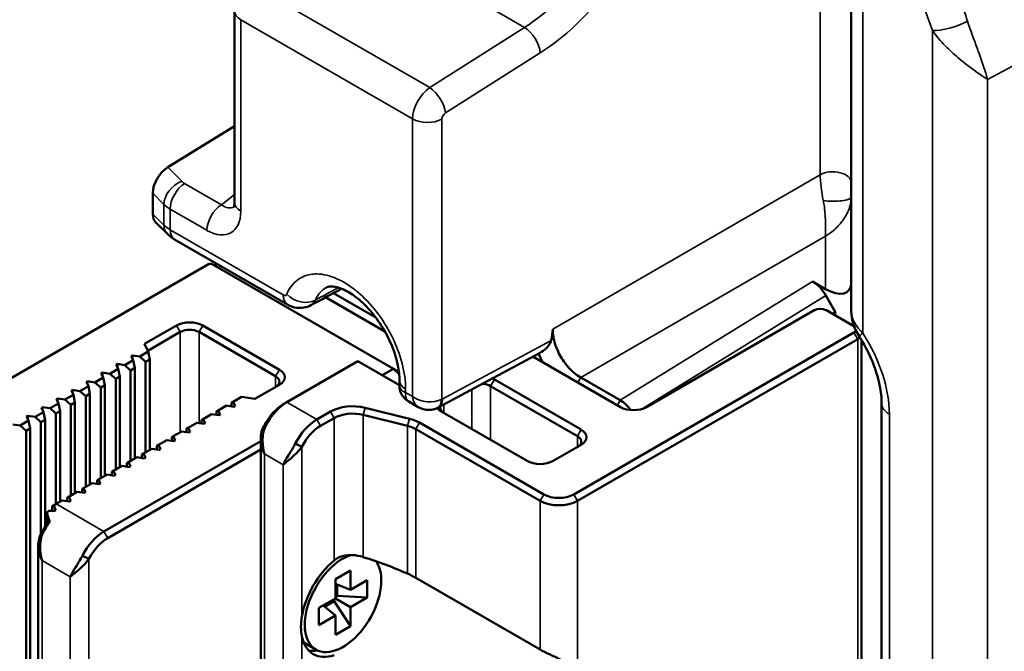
# Model space of a CAD drawing. Header units: millimetres. Extents: x 0 to 5104, y -184 to 1188.
# Tile 129 of 221: x 1298 to 1323, y 503 to 519. Entities that reach past the tile are written whole.
import ezdxf

# ---------------------------------------------------------------- set-up
doc = ezdxf.new("R2010")
doc.units = ezdxf.units.MM
doc.header["$LTSCALE"] = 2
doc.layers.add('Sichtbar (ISO)', color=7, linetype='Continuous', lineweight=50)
doc.layers.add('Sichtbar schmal (ISO)', color=7, linetype='Continuous', lineweight=35)

msp = doc.modelspace()

# ---------------------------------------------------------------- linework, layer by layer
at = {"layer": 'Sichtbar (ISO)'}
for p, q in [((1319.329, 511.863), (1319.329, 562.573)), ((1303.764, 519.447), (1303.764, 514.614)), ((1308.27, 516.854), (1308.269, 516.853)), ((1308.266, 516.83), (1308.265, 516.83)), ((1303.764, 516.545), (1302.08, 515.505)), ((1301.702, 514.321), (1301.702, 514.851)), ((1301.775, 514.109), (1302.07, 513.82)), ((1302.251, 513.683), (1305.104, 512.036)), ((1303.109, 513.058), (1295.943, 508.921)), ((1307.775, 510.418), (1303.203, 513.058)), ((1303.294, 513.005), (1303.294, 513.081)), ((1318.352, 512.619), (1318.679, 512.43)), ((1307.559, 511.359), (1306.064, 512.222)), ((1306.259, 512.328), (1307.331, 511.708)), ((1318.685, 512.267), (1318.924, 511.852)), ((1318.406, 511.901), (1314.163, 509.451)), ((1319.396, 511.493), (1318.689, 511.901)), ((1318.924, 511.852), (1318.851, 511.807)), ((1318.924, 511.765), (1318.924, 511.852)), ((1301.494, 511.043), (1302.302, 511.509)), ((1302.962, 511.509), (1304.895, 510.393)), ((1319.396, 511.493), (1319.4, 511.49)), ((1302.396, 511.346), (1301.574, 510.871)), ((1304.801, 510.23), (1302.868, 511.346)), ((1312.325, 507.247), (1319.396, 511.329)), ((1319.49, 511.166), (1312.419, 507.084)), ((1319.588, 484.303), (1319.588, 511.141)), ((1301.584, 510.849), (1301.494, 511.043)), ((1301.157, 510.739), (1301.185, 510.755)), ((1301.207, 510.632), (1301.157, 510.739)), ((1301.185, 510.755), (1301.371, 510.727)), ((1301.185, 510.679), (1301.185, 510.755)), ((1301.371, 510.727), (1301.584, 510.849)), ((1301.519, 510.595), (1301.371, 510.727)), ((1301.623, 510.655), (1301.519, 510.595)), ((1301.584, 510.849), (1301.623, 510.655)), ((1301.623, 508.369), (1301.623, 510.655)), ((1308.903, 509.438), (1311.461, 510.815)), ((1313.503, 509.451), (1311.295, 510.726)), ((1300.616, 510.291), (1300.829, 510.414)), ((1300.78, 510.521), (1300.808, 510.538)), ((1300.829, 510.414), (1300.78, 510.521)), ((1300.808, 510.538), (1300.994, 510.509)), ((1300.808, 510.461), (1300.808, 510.538)), ((1300.829, 510.414), (1300.869, 510.219)), ((1300.994, 510.509), (1301.207, 510.632)), ((1301.142, 510.377), (1300.994, 510.509)), ((1301.246, 510.437), (1301.142, 510.377)), ((1301.207, 510.632), (1301.246, 510.437)), ((1301.246, 508.151), (1301.246, 510.437)), ((1301.519, 508.308), (1301.519, 510.595)), ((1306.879, 510.608), (1305.088, 509.574)), ((1307.869, 510.037), (1306.879, 510.608)), ((1307.492, 510.255), (1307.775, 510.418)), ((1307.918, 510.283), (1307.775, 510.418)), ((1307.775, 510.418), (1307.855, 510.372)), ((1300.239, 510.073), (1300.452, 510.196)), ((1300.402, 510.304), (1300.431, 510.32)), ((1300.452, 510.196), (1300.402, 510.304)), ((1300.431, 510.32), (1300.616, 510.291)), ((1300.431, 510.243), (1300.431, 510.32)), ((1300.452, 510.196), (1300.492, 510.002)), ((1300.765, 510.159), (1300.616, 510.291)), ((1300.869, 510.219), (1300.765, 510.159)), ((1300.765, 507.873), (1300.765, 510.159)), ((1300.869, 507.933), (1300.869, 510.219)), ((1301.142, 508.091), (1301.142, 510.377)), ((1307.855, 510.372), (1307.915, 510.315)), ((1310.321, 510.145), (1312.513, 508.88)), ((1312.501, 510.196), (1313.498, 509.621)), ((1299.862, 509.856), (1300.075, 509.979)), ((1300.025, 510.086), (1300.053, 510.102)), ((1300.075, 509.979), (1300.025, 510.086)), ((1300.053, 510.102), (1300.239, 510.073)), ((1300.053, 510.025), (1300.053, 510.102)), ((1300.075, 509.979), (1300.115, 509.784)), ((1300.388, 509.941), (1300.239, 510.073)), ((1300.492, 510.002), (1300.388, 509.941)), ((1300.388, 507.655), (1300.388, 509.941)), ((1300.492, 507.715), (1300.492, 510.002)), ((1304.895, 510.012), (1304.275, 509.655)), ((1307.926, 509.993), (1307.926, 510.123)), ((1312.419, 508.717), (1310.227, 509.982)), ((1299.271, 509.65), (1299.299, 509.667)), ((1299.321, 509.543), (1299.271, 509.65)), ((1299.299, 509.667), (1299.485, 509.638)), ((1299.299, 509.59), (1299.299, 509.667)), ((1299.485, 509.638), (1299.698, 509.761)), ((1299.648, 509.868), (1299.676, 509.884)), ((1299.698, 509.761), (1299.648, 509.868)), ((1299.676, 509.884), (1299.862, 509.856)), ((1299.676, 509.808), (1299.676, 509.884)), ((1299.698, 509.761), (1299.738, 509.566)), ((1300.011, 509.724), (1299.862, 509.856)), ((1300.115, 509.784), (1300.011, 509.724)), ((1300.011, 507.438), (1300.011, 509.724)), ((1300.115, 507.498), (1300.115, 509.784)), ((1303.941, 509.706), (1303.728, 509.583)), ((1304.275, 509.655), (1303.941, 509.706)), ((1298.894, 509.433), (1298.922, 509.449)), ((1298.944, 509.325), (1298.894, 509.433)), ((1298.922, 509.449), (1299.108, 509.42)), ((1298.922, 509.372), (1298.922, 509.449)), ((1299.108, 509.42), (1299.321, 509.543)), ((1299.257, 509.288), (1299.108, 509.42)), ((1299.321, 509.543), (1299.361, 509.348)), ((1299.634, 509.506), (1299.485, 509.638)), ((1299.738, 509.566), (1299.634, 509.506)), ((1299.634, 507.22), (1299.634, 509.506)), ((1299.738, 507.28), (1299.738, 509.566)), ((1303.564, 509.489), (1303.351, 509.366)), ((1303.749, 509.46), (1303.564, 509.489)), ((1303.728, 509.583), (1303.688, 509.56)), ((1303.688, 509.469), (1303.688, 509.56)), ((1303.728, 509.583), (1303.778, 509.476)), ((1303.778, 509.476), (1303.749, 509.46)), ((1304.994, 509.52), (1305.088, 509.574)), ((1307.064, 509.433), (1308.181, 509.157)), ((1308.401, 509.449), (1308.159, 509.589)), ((1320.094, 482.639), (1320.094, 509.542)), ((1298.517, 509.215), (1298.545, 509.231)), ((1298.567, 509.108), (1298.517, 509.215)), ((1298.545, 509.231), (1298.731, 509.202)), ((1298.545, 509.154), (1298.545, 509.231)), ((1298.731, 509.202), (1298.944, 509.325)), ((1298.88, 509.071), (1298.731, 509.202)), ((1298.944, 509.325), (1298.984, 509.131)), ((1299.361, 509.348), (1299.257, 509.288)), ((1299.257, 507.002), (1299.257, 509.288)), ((1299.361, 507.062), (1299.361, 509.348)), ((1302.973, 509.148), (1302.934, 509.125)), ((1303.186, 509.271), (1302.973, 509.148)), ((1302.973, 509.148), (1303.023, 509.041)), ((1303.372, 509.242), (1303.186, 509.271)), ((1303.351, 509.366), (1303.311, 509.343)), ((1303.311, 509.252), (1303.311, 509.343)), ((1303.351, 509.366), (1303.4, 509.258)), ((1303.4, 509.258), (1303.372, 509.242)), ((1305.842, 509.139), (1306.183, 509.335)), ((1306.277, 509.172), (1305.937, 508.975)), ((1308.129, 508.977), (1307.011, 509.254)), ((1311.146, 508.091), (1308.954, 509.356)), ((1298.168, 509.013), (1298.354, 508.985)), ((1298.354, 508.985), (1298.567, 509.108)), ((1298.502, 508.853), (1298.354, 508.985)), ((1298.607, 508.913), (1298.502, 508.853)), ((1298.567, 509.108), (1298.607, 508.913)), ((1298.607, 483.547), (1298.607, 508.913)), ((1298.984, 509.131), (1298.88, 509.071)), ((1298.88, 506.255), (1298.88, 509.071)), ((1298.984, 506.432), (1298.984, 509.131)), ((1302.596, 508.93), (1302.556, 508.907)), ((1302.556, 508.816), (1302.556, 508.907)), ((1302.809, 509.053), (1302.596, 508.93)), ((1302.596, 508.93), (1302.646, 508.823)), ((1302.995, 509.024), (1302.809, 509.053)), ((1302.934, 509.034), (1302.934, 509.125)), ((1303.023, 509.041), (1302.995, 509.024)), ((1304.522, 508.992), (1304.544, 508.965)), ((1311.476, 507.084), (1308.337, 508.896)), ((1308.432, 509.059), (1311.57, 507.247)), ((1298.502, 483.487), (1298.502, 508.853)), ((1302.219, 508.713), (1302.179, 508.689)), ((1302.179, 508.598), (1302.179, 508.689)), ((1302.432, 508.835), (1302.219, 508.713)), ((1302.219, 508.713), (1302.269, 508.605)), ((1302.618, 508.807), (1302.432, 508.835)), ((1302.646, 508.823), (1302.618, 508.807)), ((1304.425, 482.564), (1304.425, 508.66)), ((1300.468, 506.308), (1304.425, 508.592)), ((1301.678, 508.4), (1301.465, 508.277)), ((1301.864, 508.371), (1301.678, 508.4)), ((1301.842, 508.495), (1301.802, 508.472)), ((1301.802, 508.381), (1301.802, 508.472)), ((1302.055, 508.618), (1301.842, 508.495)), ((1301.842, 508.495), (1301.892, 508.387)), ((1302.241, 508.589), (1302.055, 508.618)), ((1302.269, 508.605), (1302.241, 508.589)), ((1304.468, 508.4), (1304.468, 508.4)), ((1305.298, 508.53), (1305.465, 508.448)), ((1312.513, 508.499), (1311.806, 508.091)), ((1304.425, 508.375), (1300.563, 506.145)), ((1301.301, 508.182), (1301.088, 508.059)), ((1301.487, 508.153), (1301.301, 508.182)), ((1301.465, 508.277), (1301.425, 508.254)), ((1301.425, 508.163), (1301.425, 508.254)), ((1301.465, 508.277), (1301.515, 508.17)), ((1301.515, 508.17), (1301.487, 508.153)), ((1301.892, 508.387), (1301.864, 508.371)), ((1300.924, 507.965), (1300.711, 507.842)), ((1301.11, 507.936), (1300.924, 507.965)), ((1301.088, 508.059), (1301.048, 508.036)), ((1301.048, 507.945), (1301.048, 508.036)), ((1301.088, 508.059), (1301.138, 507.952)), ((1301.138, 507.952), (1301.11, 507.936)), ((1300.547, 507.747), (1300.334, 507.624)), ((1300.732, 507.718), (1300.547, 507.747)), ((1300.711, 507.842), (1300.671, 507.819)), ((1300.671, 507.728), (1300.671, 507.819)), ((1300.711, 507.842), (1300.761, 507.734)), ((1300.761, 507.734), (1300.732, 507.718)), ((1299.956, 507.406), (1299.917, 507.383)), ((1300.169, 507.529), (1299.956, 507.406)), ((1299.956, 507.406), (1300.006, 507.299)), ((1300.355, 507.5), (1300.169, 507.529)), ((1300.334, 507.624), (1300.294, 507.601)), ((1300.294, 507.51), (1300.294, 507.601)), ((1300.334, 507.624), (1300.383, 507.517)), ((1300.383, 507.517), (1300.355, 507.5)), ((1299.579, 507.188), (1299.54, 507.165)), ((1299.54, 507.074), (1299.54, 507.165)), ((1299.792, 507.311), (1299.579, 507.188)), ((1299.579, 507.188), (1299.629, 507.081)), ((1299.978, 507.283), (1299.792, 507.311)), ((1299.917, 507.292), (1299.917, 507.383)), ((1300.006, 507.299), (1299.978, 507.283)), ((1299.162, 506.83), (1299.162, 506.948)), ((1299.262, 507.005), (1299.167, 506.95)), ((1299.415, 507.094), (1299.262, 507.005)), ((1299.601, 507.065), (1299.415, 507.094)), ((1299.629, 507.081), (1299.601, 507.065)), ((1299.032, 506.503), (1299.032, 506.765)), ((1298.908, 506.3), (1298.93, 506.274)), ((1298.81, 481.506), (1298.81, 505.968)), ((1300.091, 505.617), (1299.924, 505.699)), ((1298.88, 505.639), (1298.88, 505.639)), ((1299.917, 505.421), (1299.917, 505.421)), ((1299.634, 505.195), (1299.634, 505.195)), ((1299.634, 505.177), (1299.634, 505.177)), ((1299.738, 505.381), (1299.738, 505.381)), ((1299.738, 505.264), (1299.738, 505.264)), ((1306.314, 505.107), (1306.691, 505.324)), ((1306.691, 505.324), (1306.691, 504.838)), ((1306.314, 504.621), (1306.314, 505.107)), ((1306.314, 504.986), (1306.691, 504.838)), ((1306.358, 504.684), (1306.358, 504.969)), ((1306.691, 504.838), (1307.112, 505.081)), ((1307.112, 505.081), (1307.112, 504.646)), ((1311.476, 503.329), (1308.337, 505.142)), ((1306.314, 504.659), (1306.358, 504.684)), ((1307.112, 504.646), (1306.358, 504.684)), ((1305.893, 504.378), (1306.314, 504.621)), ((1305.997, 504.438), (1306.314, 504.185)), ((1306.281, 504.551), (1306.034, 504.409)), ((1306.281, 504.602), (1306.281, 504.551)), ((1306.691, 503.917), (1306.281, 504.551)), ((1306.691, 504.403), (1306.314, 504.621)), ((1307.112, 504.646), (1306.691, 504.403)), ((1305.893, 503.942), (1305.893, 504.378)), ((1306.314, 504.185), (1305.893, 503.942)), ((1306.314, 503.699), (1306.314, 504.185)), ((1306.691, 504.403), (1306.691, 503.917)), ((1306.691, 503.917), (1306.314, 503.699)), ((1305.51, 503.507), (1305.819, 503.328))]:
    msp.add_line(p, q, dxfattribs=at)
for centre, major_axis, ratio, start_param, end_param in [((1302.093, 515.077), (-0.286, -0.463), 0.575293, 3.996013, 5.533081), ((1304.297, 514.614), (-0.533, 0), 0.57735, 0, 0.000029), ((1302.093, 514.545), (0.285, 0.461), 0.578054, 2.389417, 3.011126), ((1303.156, 513.03), (-0.0667, 0), 0.57735, 3.926991, 5.497787), ((1318.352, 512.074), (0.333, -0.578), 0.57735, 1.571406, 2.356804), ((1318.662, 512.984), (0.592, -0.604), 0.507396, 5.214799, 6.760915), ((1318.547, 511.819), (-0.2, 0), 0.57735, 3.926991, 5.497787), ((1302.632, 511.319), (0.467, 0), 0.57735, 0.785398, 2.356194), ((1302.632, 511.21), (-0.333, 0), 0.57735, 3.926991, 5.497787), ((1319.254, 511.411), (-0.2, 0), 0.57735, 3.898463, 3.926991), ((1319.254, 511.411), (0.2, 0), 0.57735, 5.497787, 6.014261), ((1319.254, 511.302), (-0.333, 0), 0.57735, 2.356194, 2.633978), ((1304.565, 510.203), (0.467, 0), 0.57735, 5.497787, 7.068583), ((1304.565, 510.094), (0.333, 0), 0.57735, 5.497787, 7.068583), ((1309.991, 509.955), (0.467, 0), 0.57735, 0.785398, 0.939226), ((1308.105, 510.173), (-0.333, 0), 0.57735, 0.785398, 1.003005), ((1309.991, 509.846), (-0.333, 0), 0.57735, 3.926991, 4.634919), ((1308.68, 509.848), (0.209, -0.417), 0.576647, 6.281622, 7.102839), ((1308.682, 509.849), (0.221, -0.411), 0.556849, 6.252711, 7.085438), ((1309, 509.706), (-0.0351, -0.0567), 0.597134, 0.769207, 0.804108), ((1304.994, 508.812), (0.433, 0.751), 0.57735, 0.785398, 1.663035), ((1305.088, 508.758), (-0.5, -0.866), 0.57735, 3.926991, 4.804627), ((1306.749, 509.009), (0.8, 0), 0.57735, 1.165905, 2.356194), ((1309.284, 509.547), (-0.467, 0), 0.57735, 0.480895, 0.785398), ((1309.284, 509.438), (-0.333, 0), 0.57735, 6.137288, 7.068583), ((1313.507, 509.081), (0.342, -0.572), 0.566665, 1.752506, 2.34722), ((1313.833, 509.642), (-0.467, 0), 0.57735, 0.785398, 2.356194), ((1306.749, 508.9), (-0.667, 0), 0.57735, 4.307497, 5.497787), ((1307.866, 508.732), (0.8, 0), 0.57735, 0.785398, 1.165905), ((1305.842, 508.322), (0.5, 0.866), 0.57735, 0.785398, 1.663035), ((1305.937, 508.268), (-0.433, -0.751), 0.57735, 3.926991, 4.804627), ((1307.866, 508.624), (-0.667, 0), 0.57735, 3.926991, 4.307497), ((1312.183, 508.58), (0.333, 0), 0.57735, 5.497787, 7.068583), ((1312.183, 508.689), (0.467, 0), 0.57735, 5.497787, 7.068583), ((1311.476, 508.281), (-0.467, 0), 0.57735, 0.785398, 2.356194), ((1311.948, 507.465), (0.533, 0), 0.57735, 3.926991, 5.497787), ((1299.167, 506.243), (0.433, 0.751), 0.57735, 0.785398, 0.7934), ((1299.262, 506.188), (-0.5, -0.866), 0.57735, 3.926991, 4.011005), ((1299.159, 506.248), (-0.436, 1.379), 0.201906, 5.099399, 5.196514), ((1311.948, 507.356), (-0.667, 0), 0.57735, 0.785398, 2.356194), ((1298.832, 506.436), (-0.436, 1.379), 0.201906, 4.729237, 4.878736), ((1299.649, 505.965), (1.926, -0.361), 0.410754, 1.869209, 1.92675), ((1299.379, 506.12), (0.5, 0.866), 0.57735, 0.966527, 1.007069), ((1299.379, 506.12), (0.433, 0.751), 0.57735, 1.327043, 1.663035), ((1299.474, 506.066), (-0.5, -0.866), 0.57735, 4.478281, 4.804627), ((1300.468, 505.492), (0.5, 0.866), 0.57735, 0.785398, 1.663035), ((1300.563, 505.437), (-0.433, -0.751), 0.57735, 3.926991, 4.804627), ((1306.502, 504.512), (0.683, 1.184), 0.57735, 0.59037, 6.025369), ((1306.267, 504.648), (-3.699, 1.019), 0.308859, 4.271894, 4.595265), ((1306.502, 504.512), (-0.75, -1.299), 0.57735, 4.140627, 5.286576), ((1306.502, 504.512), (-0.75, -1.299), 0.57735, 5.708998, 6.854947), ((1306.243, 504.662), (-0.75, -1.299), 0.57735, 0.173721, 0.431848)]:
    msp.add_ellipse(centre, major_axis=major_axis, ratio=ratio, start_param=start_param, end_param=end_param, dxfattribs=at)
for points, knots in [([(1303.747, 514.502), (1303.747, 514.502), (1303.747, 514.503), (1303.749, 514.508), (1303.753, 514.517), (1303.761, 514.552), (1303.764, 514.58), (1303.764, 514.614)], [0.03597536, 0.03597536, 0.03597536, 0.03597536, 0.04430144, 0.04430144, 0.06862797, 0.06862797, 0.09496197, 0.09496197, 0.09496197, 0.09496197]), ([(1307.926, 510.123), (1307.926, 510.24), (1307.912, 510.373), (1307.853, 510.657), (1307.807, 510.813), (1307.682, 511.13), (1307.599, 511.296), (1307.41, 511.607), (1307.302, 511.755), (1307.072, 512.018), (1306.947, 512.136), (1306.712, 512.315), (1306.597, 512.382), (1306.397, 512.468), (1306.309, 512.489), (1306.179, 512.499), (1306.137, 512.49), (1306.095, 512.475), (1306.085, 512.471), (1306.076, 512.466)], [0, 0, 0, 0, 0.0725436, 0.0725436, 0.1488892, 0.1488892, 0.2306902, 0.2306902, 0.3126094, 0.3126094, 0.3958317, 0.3958317, 0.4746442, 0.4746442, 0.5511466, 0.5511466, 0.6259665, 0.6259665, 0.6498362, 0.6498362, 0.6498362, 0.6498362]), ([(1305.69, 512.022), (1305.634, 511.992), (1305.573, 511.971), (1305.449, 511.95), (1305.386, 511.95), (1305.261, 511.968), (1305.199, 511.988), (1305.129, 512.022), (1305.116, 512.029), (1305.104, 512.036)], [0, 0, 0, 0, 0.0286075, 0.0286075, 0.0569114, 0.0569114, 0.08584105, 0.08584105, 0.09217969, 0.09217969, 0.09217969, 0.09217969]), ([(1319.533, 511.228), (1319.462, 511.338), (1319.405, 511.458), (1319.343, 511.674), (1319.329, 511.769), (1319.329, 511.863)], [0, 0, 0, 0, 0.0589266, 0.0589266, 0.1021473, 0.1021473, 0.1021473, 0.1021473]), ([(1311.755, 511.135), (1311.767, 511.186), (1311.777, 511.236), (1311.787, 511.31), (1311.79, 511.335), (1311.793, 511.381), (1311.794, 511.401), (1311.794, 511.42)], [0.000001, 0.000001, 0.000001, 0.000001, 0.02535013, 0.02535013, 0.03856215, 0.03856215, 0.0494031, 0.0494031, 0.0494031, 0.0494031]), ([(1311.794, 511.42), (1311.794, 511.38), (1311.796, 511.338), (1311.805, 511.252), (1311.813, 511.208), (1311.842, 511.074), (1311.872, 510.983), (1311.936, 510.835), (1311.965, 510.777), (1312.03, 510.665), (1312.066, 510.611), (1312.133, 510.521), (1312.163, 510.483), (1312.243, 510.395), (1312.292, 510.347), (1312.395, 510.262), (1312.448, 510.226), (1312.501, 510.196)], [-0.2357718, -0.2357718, -0.2357718, -0.2357718, -0.2135885, -0.2135885, -0.191398, -0.191398, -0.1469878, -0.1469878, -0.1178119, -0.1178119, -0.0886291, -0.0886291, -0.0664872, -0.0664872, -0.0332474, -0.0332474, 0, 0, 0, 0]), ([(1311.461, 510.815), (1311.528, 510.852), (1311.587, 510.894), (1311.67, 510.976), (1311.702, 511.016), (1311.739, 511.084), (1311.749, 511.109), (1311.755, 511.135)], [-0.06726975, -0.06726975, -0.06726975, -0.06726975, -0.03669303, -0.03669303, -0.01313942, -0.01313942, -0.000001, -0.000001, -0.000001, -0.000001]), ([(1320.094, 509.542), (1320.094, 509.679), (1320.078, 509.836), (1320.011, 510.168), (1319.958, 510.348), (1319.815, 510.719), (1319.721, 510.916), (1319.586, 511.144), (1319.56, 511.186), (1319.533, 511.228)], [0, 0, 0, 0, 0.0858325, 0.0858325, 0.1743845, 0.1743845, 0.2709006, 0.2709006, 0.29344, 0.29344, 0.29344, 0.29344]), ([(1308.159, 509.589), (1308.116, 509.614), (1308.076, 509.647), (1308.009, 509.723), (1307.981, 509.767), (1307.942, 509.86), (1307.93, 509.911), (1307.926, 509.972), (1307.926, 509.982), (1307.926, 509.993)], [0, 0, 0, 0, 0.0226449, 0.0226449, 0.04540259, 0.04540259, 0.0681562, 0.0681562, 0.07299887, 0.07299887, 0.07299887, 0.07299887]), ([(1308.888, 509.43), (1308.838, 509.405), (1308.783, 509.389), (1308.673, 509.375), (1308.617, 509.377), (1308.507, 509.399), (1308.451, 509.42), (1308.401, 509.449)], [0, 0, 0, 0, 0.02521134, 0.02521134, 0.04982004, 0.04982004, 0.07595, 0.07595, 0.07595, 0.07595]), ([(1304.522, 508.268), (1304.487, 508.34), (1304.463, 508.408), (1304.449, 508.469), (1304.434, 508.529), (1304.43, 508.547), (1304.426, 508.623), (1304.418, 508.774), (1304.459, 508.903), (1304.522, 508.992)], [0, 0, 0, 0, 0.25, 0.25, 0.25, 0.5, 0.5, 0.5, 1, 1, 1, 1]), ([(1304.544, 508.965), (1304.493, 508.864), (1304.47, 508.717), (1304.47, 508.613), (1304.47, 508.561), (1304.479, 508.471), (1304.484, 508.437), (1304.489, 508.403), (1304.499, 508.345), (1304.522, 508.268)], [0, 0, 0, 0, 0.5, 0.5, 0.5, 0.75, 0.75, 0.75, 1, 1, 1, 1]), ([(1304.994, 507.996), (1305.04, 508.097), (1305.065, 508.134), (1305.126, 508.234), (1305.186, 508.335), (1305.247, 508.429), (1305.298, 508.53)], [0, 0, 0, 0, 0.5, 0.5, 0.5, 1, 1, 1, 1]), ([(1305.465, 508.448), (1305.433, 508.403), (1305.394, 508.356), (1305.35, 508.31), (1305.305, 508.264), (1305.233, 508.198), (1305.205, 508.173), (1305.148, 508.124), (1305.066, 508.058), (1304.994, 507.996)], [0, 0, 0, 0, 0.25, 0.25, 0.25, 0.5, 0.5, 0.5, 1, 1, 1, 1]), ([(1299.035, 506.752), (1299.033, 506.756), (1299.032, 506.76), (1299.032, 506.771), (1299.034, 506.779), (1299.041, 506.794), (1299.046, 506.801), (1299.058, 506.813), (1299.065, 506.818), (1299.082, 506.827), (1299.091, 506.83), (1299.105, 506.832), (1299.111, 506.832), (1299.116, 506.832)], [0.00505279, 0.00505279, 0.00505279, 0.00505279, 0.00752427, 0.00752427, 0.01157411, 0.01157411, 0.01562394, 0.01562394, 0.01959518, 0.01959518, 0.02356642, 0.02356642, 0.02604906, 0.02604906, 0.02604906, 0.02604906]), ([(1298.908, 505.576), (1298.872, 505.649), (1298.849, 505.717), (1298.834, 505.777), (1298.819, 505.837), (1298.815, 505.855), (1298.811, 505.931), (1298.804, 506.083), (1298.845, 506.211), (1298.908, 506.3)], [0, 0, 0, 0, 0.25, 0.25, 0.25, 0.5, 0.5, 0.5, 1, 1, 1, 1]), ([(1298.93, 506.274), (1298.879, 506.172), (1298.855, 506.025), (1298.855, 505.921), (1298.855, 505.869), (1298.864, 505.779), (1298.869, 505.745), (1298.875, 505.711), (1298.885, 505.653), (1298.908, 505.576)], [0, 0, 0, 0, 0.5, 0.5, 0.5, 0.75, 0.75, 0.75, 1, 1, 1, 1]), ([(1299.62, 505.165), (1299.666, 505.266), (1299.691, 505.303), (1299.752, 505.404), (1299.812, 505.504), (1299.873, 505.598), (1299.924, 505.699)], [0, 0, 0, 0, 0.5, 0.5, 0.5, 1, 1, 1, 1]), ([(1306.277, 505.579), (1306.335, 505.627), (1306.409, 505.666), (1306.573, 505.711), (1306.662, 505.718), (1306.83, 505.709), (1306.92, 505.692), (1307.005, 505.665), (1307.008, 505.664), (1307.011, 505.663)], [0.1595694, 0.1595694, 0.1595694, 0.1595694, 0.1972836, 0.1972836, 0.2349978, 0.2349978, 0.2730253, 0.2730253, 0.2744406, 0.2744406, 0.2744406, 0.2744406]), ([(1300.091, 505.617), (1300.059, 505.573), (1300.02, 505.526), (1299.976, 505.479), (1299.931, 505.433), (1299.859, 505.367), (1299.831, 505.343), (1299.774, 505.293), (1299.692, 505.227), (1299.62, 505.165)], [0, 0, 0, 0, 0.25, 0.25, 0.25, 0.5, 0.5, 0.5, 1, 1, 1, 1]), ([(1305.465, 504.17), (1305.45, 504.075), (1305.44, 503.984), (1305.44, 503.817), (1305.45, 503.733), (1305.465, 503.656)], [0.30939669, 0.30939669, 0.30939669, 0.30939669, 0.35534297, 0.35534297, 0.40128925, 0.40128925, 0.40128925, 0.40128925]), ([(1312.419, 502.55), (1312.402, 502.629), (1312.376, 502.704), (1312.301, 502.834), (1312.252, 502.891), (1312.128, 502.995), (1312.053, 503.042), (1311.887, 503.129), (1311.797, 503.17), (1311.624, 503.251), (1311.541, 503.292), (1311.476, 503.329)], [0.0467498, 0.0467498, 0.0467498, 0.0467498, 0.0959927, 0.0959927, 0.143989, 0.143989, 0.1919854, 0.1919854, 0.233531, 0.233531, 0.2750767, 0.2750767, 0.2750767, 0.2750767])]:
    msp.add_open_spline(points, degree=3, knots=knots, dxfattribs=at)
for points in [[(1302.251, 513.683), (1302.185, 513.721), (1302.124, 513.767), (1302.07, 513.82)], [(1306.464, 512.439), (1306.206, 512.299), (1305.948, 512.16), (1305.689, 512.021)], [(1306.076, 512.466), (1306.076, 512.466), (1306.076, 512.466), (1306.076, 512.466)], [(1311.535, 510.588), (1311.499, 510.658), (1311.466, 510.73), (1311.438, 510.803)], [(1299.063, 506.544), (1299.077, 506.545), (1299.09, 506.547), (1299.103, 506.548)], [(1308.129, 505.247), (1308.207, 505.213), (1308.279, 505.175), (1308.337, 505.142)]]:
    msp.add_open_spline(points, degree=3, dxfattribs=at)
msp.add_rational_spline([(1299.202, 506.968), (1299.181, 506.958), (1299.162, 506.948)], [1.38447104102, 1.43157128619, 1.47521972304], degree=2, dxfattribs=at)
at = {"layer": 'Sichtbar schmal (ISO)'}
for p, q in [((1319.622, 562.303), (1319.622, 511.317)), ((1318.544, 515.317), (1318.544, 536.726)), ((1306.368, 521.758), (1311.083, 519.036)), ((1304.34, 520.026), (1308.691, 517.515)), ((1322.766, 517.719), (1327.02, 520.009)), ((1308.257, 516.726), (1303.92, 519.23)), ((1303.92, 519.23), (1303.92, 514.397)), ((1308.691, 517.515), (1311.083, 519.036)), ((1321.377, 478.817), (1321.377, 518.957)), ((1311.48, 518.396), (1309.087, 516.875)), ((1322.766, 517.719), (1322.766, 478.788)), ((1308.257, 509.713), (1308.257, 516.726)), ((1308.998, 516.718), (1308.998, 509.651)), ((1302.08, 515.505), (1302.431, 515.149)), ((1311.794, 511.42), (1318.544, 515.317)), ((1302.505, 515.093), (1303.433, 514.557)), ((1301.982, 514.567), (1301.702, 514.851)), ((1303.433, 514.557), (1303.764, 514.817)), ((1301.982, 514.046), (1301.982, 514.567)), ((1302.141, 514.448), (1302.141, 513.927)), ((1303.069, 513.912), (1302.141, 514.448)), ((1301.702, 514.321), (1301.982, 514.046)), ((1302.141, 513.927), (1304.994, 512.28)), ((1318.679, 513.763), (1312.501, 510.196)), ((1318.679, 512.43), (1318.679, 513.763)), ((1303.392, 513.025), (1303.392, 512.949)), ((1313.498, 509.621), (1318.352, 512.619)), ((1318.685, 512.267), (1314.049, 509.403)), ((1302.302, 511.509), (1302.396, 511.346)), ((1302.962, 511.509), (1302.868, 511.346)), ((1302.396, 511.346), (1302.396, 508.815)), ((1302.868, 509.044), (1302.868, 511.346)), ((1309, 509.652), (1311.755, 511.135)), ((1319.396, 511.329), (1319.49, 511.166)), ((1319.49, 511.166), (1319.49, 484.167)), ((1304.895, 510.393), (1304.801, 510.23)), ((1304.801, 510.23), (1304.801, 509.958)), ((1310.227, 509.982), (1310.321, 510.145)), ((1312.501, 510.196), (1312.43, 510.071)), ((1308.082, 509.905), (1308.082, 509.814)), ((1309.756, 509.897), (1309.756, 508.893)), ((1310.227, 508.621), (1310.227, 509.982)), ((1308.082, 509.814), (1308.257, 509.713)), ((1305.088, 509.574), (1305.842, 509.139)), ((1307.064, 509.433), (1307.011, 509.254)), ((1309.048, 509.302), (1309.048, 509.516)), ((1313.498, 509.621), (1313.427, 509.495)), ((1306.183, 509.335), (1306.277, 509.172)), ((1306.277, 505.579), (1306.277, 509.172)), ((1307.011, 509.254), (1307.011, 505.663)), ((1308.181, 509.157), (1308.129, 508.977)), ((1320.29, 509.27), (1320.29, 482.367)), ((1305.842, 509.139), (1305.937, 508.975)), ((1308.129, 505.247), (1308.129, 508.977)), ((1308.432, 509.059), (1308.337, 508.896)), ((1308.337, 508.896), (1308.337, 505.142)), ((1312.419, 508.717), (1312.513, 508.88)), ((1312.419, 508.717), (1312.419, 508.444)), ((1305.465, 508.448), (1305.465, 504.17)), ((1304.522, 508.268), (1304.522, 482.684)), ((1304.994, 507.996), (1304.522, 508.268)), ((1304.994, 482.412), (1304.994, 507.996)), ((1311.57, 507.247), (1311.476, 507.084)), ((1312.325, 507.247), (1312.419, 507.084)), ((1299.262, 507.005), (1300.468, 506.308)), ((1311.476, 503.329), (1311.476, 507.084)), ((1312.419, 507.084), (1312.419, 502.55)), ((1299.035, 506.506), (1299.035, 506.752)), ((1300.563, 506.145), (1300.468, 506.308)), ((1298.908, 505.576), (1298.908, 481.625)), ((1299.62, 505.165), (1298.908, 505.576)), ((1300.091, 505.617), (1300.091, 480.762)), ((1299.62, 481.214), (1299.62, 505.165)), ((1305.465, 503.656), (1305.465, 486.751))]:
    msp.add_line(p, q, dxfattribs=at)
for centre, major_axis, ratio, start_param, end_param in [((1311.169, 522.187), (2.565, 4.138), 0.597134, 4.032973, 7.000032), ((1310.805, 522.413), (-2.299, -3.675), 0.599513, 0.893862, 3.161404), ((1319.474, 519.357), (2.161, -3.743), 0.57735, 1.20816, 1.48353), ((1319.019, 519.094), (-1.828, 3.166), 0.57735, 4.349752, 4.625123), ((1304.297, 519.447), (-0.533, 0), 0.57735, 0.000134, 0.785398), ((1321.848, 519.23), (0.635, 0.202), 0.289645, 3.789109, 5.324999), ((1311.116, 518.621), (-0.286, 0.45), 0.504444, 3.905278, 5.473033), ((1308.732, 516.996), (-0.337, -0.575), 0.581368, 4.017798, 5.501328), ((1308.723, 517.1), (-0.286, 0.45), 0.504444, 3.905278, 5.473033), ((1309.096, 516.771), (0.07, 0.113), 0.597134, 0.89138, 2.37491), ((1308.634, 516.943), (-0.533, 0), 0.57735, 0.785398, 2.321288), ((1318.862, 515.12), (0.467, 0), 0.57735, 0, 2.321288), ((1302.444, 514.722), (-0.379, -0.375), 0.701394, 4.134798, 5.671867), ((1302.835, 515.297), (-0.467, -0.015), 0.597134, 0.506081, 0.766683), ((1318.862, 514.685), (-0.217, 1.026), 0.227441, 0.860132, 1.545958), ((1302.518, 514.666), (-0.267, -0.462), 0.57735, 3.961897, 5.497787), ((1304.297, 514.614), (-0.533, 0), 0.57735, 0.000029, 0.785398), ((1318.862, 514.746), (0.467, 0), 0.211021, 4.175295, 6.283185), ((1302.848, 514.869), (1, 0.014), 0.58668, 3.657971, 3.918573), ((1303.446, 514.13), (-0.267, -0.462), 0.57735, 3.961897, 5.497787), ((1303.065, 514.894), (0.61, -1.042), 0.574873, 5.4931, 7.059643), ((1303.442, 515.112), (-0.288, 0.615), 0.529206, 2.394675, 3.209666), ((1302.848, 514.322), (1, -0.014), 0.567867, 3.674275, 3.934877), ((1302.444, 514.2), (-0.374, -0.38), 0.711784, 5.661477, 6.283185), ((1302.518, 514.145), (-0.267, -0.462), 0.57735, 5.497787, 6.283185), ((1305.371, 512.498), (-0.267, -0.462), 0.57735, 5.497787, 6.283163), ((1305.459, 512.516), (-0.491, 0.209), 0.749162, 1.058499, 2.617703), ((1320.093, 511.589), (-0.56, -0.361), 0.068641, 5.666033, 6.283185), ((1318.402, 510.354), (1.333, -2.309), 0.578934, 0.786768, 1.654734), ((1308.459, 510.123), (-0.533, 0), 0.57735, 6.283183, 7.068583), ((1308.459, 510.032), (0.533, 0.051), 0.501682, 3.093134, 3.878532), ((1308.459, 510.032), (0.311, 0.436), 0.501682, 2.404653, 3.190051), ((1308.634, 509.931), (0.532, -0.066), 0.643757, 4.006667, 5.542556), ((1308.634, 509.931), (0.209, 0.493), 0.643757, 2.276519, 3.061575), ((1320.761, 509.542), (-0.667, 0), 0.57735, 6.283182, 7.068583)]:
    msp.add_ellipse(centre, major_axis=major_axis, ratio=ratio, start_param=start_param, end_param=end_param, dxfattribs=at)
for points, knots in [([(1322.261, 519.195), (1322.338, 518.953), (1322.425, 518.726), (1322.504, 518.513), (1322.517, 518.476), (1322.531, 518.44), (1322.544, 518.403), (1322.62, 518.194), (1322.688, 517.996), (1322.741, 517.809), (1322.749, 517.781), (1322.757, 517.754), (1322.764, 517.726), (1322.765, 517.724), (1322.765, 517.721), (1322.766, 517.719)], [0, 0, 0, 0, 0.428414, 0.428414, 0.428414, 0.502348, 0.502348, 0.502348, 0.930592, 0.930592, 0.930592, 0.994207, 0.994207, 0.994207, 1, 1, 1, 1]), ([(1322.766, 517.719), (1322.764, 517.72), (1322.763, 517.721), (1322.761, 517.722), (1322.689, 517.772), (1322.606, 517.829), (1322.518, 517.892), (1322.367, 517.998), (1322.195, 518.126), (1322.02, 518.274), (1321.914, 518.364), (1321.806, 518.463), (1321.702, 518.569), (1321.586, 518.689), (1321.473, 518.82), (1321.377, 518.957)], [0, 0, 0, 0, 0.004771, 0.004771, 0.004771, 0.208604, 0.208604, 0.208604, 0.554096, 0.554096, 0.554096, 0.763456, 0.763456, 0.763456, 1, 1, 1, 1]), ([(1318.624, 514.661), (1318.635, 514.609), (1318.643, 514.556), (1318.649, 514.504), (1318.651, 514.49), (1318.653, 514.475), (1318.654, 514.46), (1318.658, 514.429), (1318.661, 514.397), (1318.663, 514.366), (1318.67, 514.284), (1318.674, 514.205), (1318.676, 514.131), (1318.677, 514.098), (1318.678, 514.065), (1318.679, 514.034), (1318.68, 513.973), (1318.68, 513.916), (1318.68, 513.863), (1318.68, 513.828), (1318.679, 513.795), (1318.679, 513.763)], [0, 0, 0, 0, 0.145667, 0.145667, 0.145667, 0.187741, 0.187741, 0.187741, 0.280202, 0.280202, 0.280202, 0.528552, 0.528552, 0.528552, 0.641024, 0.641024, 0.641024, 0.857874, 0.857874, 0.857874, 1, 1, 1, 1]), ([(1318.679, 513.763), (1318.746, 513.803), (1318.815, 513.851), (1318.88, 513.907), (1318.912, 513.934), (1318.943, 513.963), (1318.973, 513.994), (1319.008, 514.03), (1319.042, 514.068), (1319.074, 514.108), (1319.101, 514.143), (1319.128, 514.179), (1319.152, 514.216), (1319.184, 514.266), (1319.214, 514.318), (1319.239, 514.373), (1319.256, 514.41), (1319.272, 514.448), (1319.284, 514.486), (1319.29, 514.504), (1319.296, 514.523), (1319.301, 514.542), (1319.319, 514.609), (1319.329, 514.679), (1319.329, 514.746)], [0, 0, 0, 0, 0.2186688, 0.2186688, 0.2186688, 0.3247726, 0.3247726, 0.3247726, 0.4477113, 0.4477113, 0.4477113, 0.5533201, 0.5533201, 0.5533201, 0.6938432, 0.6938432, 0.6938432, 0.7888934, 0.7888934, 0.7888934, 0.834615, 0.834615, 0.834615, 1, 1, 1, 1]), ([(1305.082, 512.298), (1305.159, 512.479), (1305.276, 512.617), (1305.422, 512.703), (1305.526, 512.765), (1305.647, 512.801), (1305.778, 512.809), (1305.8, 512.81), (1305.823, 512.811), (1305.845, 512.81), (1306.001, 512.808), (1306.173, 512.767), (1306.346, 512.691), (1306.502, 512.622), (1306.663, 512.523), (1306.818, 512.399), (1306.835, 512.386), (1306.851, 512.373), (1306.867, 512.359), (1307.037, 512.217), (1307.203, 512.042), (1307.35, 511.851), (1307.491, 511.668), (1307.619, 511.465), (1307.725, 511.256), (1307.73, 511.246), (1307.736, 511.235), (1307.741, 511.225), (1307.85, 511.005), (1307.936, 510.774), (1307.994, 510.551), (1308.052, 510.328), (1308.082, 510.107), (1308.082, 509.905)], [0, 0, 0, 0, 0.145497, 0.145497, 0.145497, 0.249862, 0.249862, 0.249862, 0.267508, 0.267508, 0.267508, 0.389526, 0.389526, 0.389526, 0.499887, 0.499887, 0.499887, 0.511578, 0.511578, 0.511578, 0.633641, 0.633641, 0.633641, 0.749932, 0.749932, 0.749932, 0.755732, 0.755732, 0.755732, 0.877834, 0.877834, 0.877834, 1, 1, 1, 1]), ([(1306.076, 512.466), (1306.07, 512.463), (1306.065, 512.46), (1306.06, 512.457), (1305.968, 512.402), (1305.891, 512.319), (1305.835, 512.215), (1305.825, 512.194), (1305.814, 512.173), (1305.805, 512.151)], [0.8477946, 0.8477946, 0.8477946, 0.8477946, 0.8545064, 0.8545064, 0.8545064, 0.9764566, 0.9764566, 0.9764566, 1, 1, 1, 1]), ([(1304.994, 512.28), (1305, 512.277), (1305.005, 512.274), (1305.011, 512.272), (1305.021, 512.268), (1305.032, 512.267), (1305.041, 512.267), (1305.05, 512.268), (1305.058, 512.271), (1305.065, 512.276), (1305.072, 512.282), (1305.078, 512.289), (1305.082, 512.298)], [0, 0, 0, 0, 0.151382, 0.151382, 0.151382, 0.434176, 0.434176, 0.434176, 0.717092, 0.717092, 0.717092, 1, 1, 1, 1]), ([(1305.805, 512.151), (1305.784, 512.105), (1305.755, 512.067), (1305.719, 512.04), (1305.71, 512.033), (1305.7, 512.027), (1305.691, 512.022)], [0, 0, 0, 0, 0.282846, 0.282846, 0.282846, 0.354683, 0.354683, 0.354683, 0.354683])]:
    msp.add_open_spline(points, degree=3, knots=knots, dxfattribs=at)
for points in [[(1305.805, 512.151), (1305.999, 512.256), (1306.192, 512.361), (1306.386, 512.466)], [(1319.329, 511.863), (1319.329, 511.681), (1319.441, 511.481), (1319.622, 511.317)]]:
    msp.add_open_spline(points, degree=3, dxfattribs=at)

doc.saveas('drawing.dxf')
